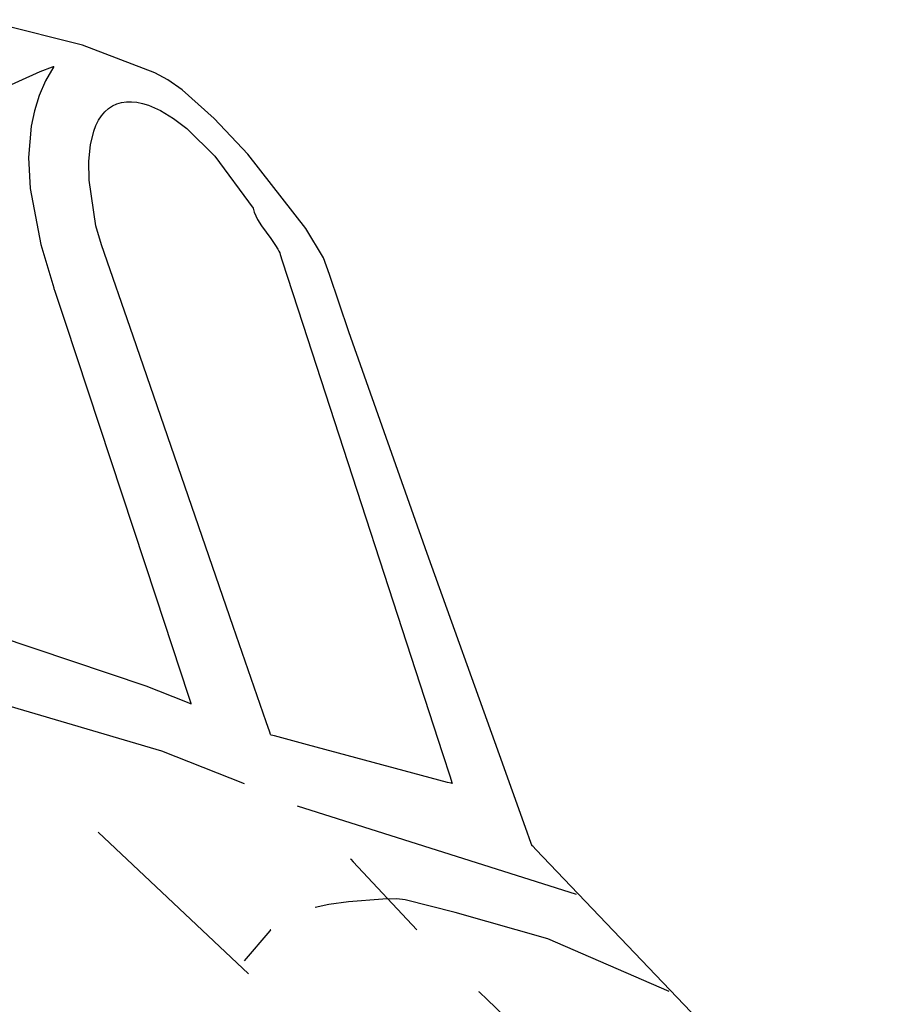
# Model space of a CAD drawing. Extents: x -3.81 to 3.8, y -2.54 to 5.19.
# Tile 80 of 93: x 2.42 to 3, y 0.2 to 0.86. Entities that reach past the tile are written whole.
import ezdxf

# ---------------------------------------------------------------- set-up
doc = ezdxf.new("R2010")
doc.units = 0

msp = doc.modelspace()

# ---------------------------------------------------------------- linework, layer by layer
at = {"layer": 'Layer 1', "color": 7, "linetype": 'CONTINUOUS'}
for p, q in [((2.463854, 0.8413), (2.395963, 0.858412)), ((2.512338, 0.822833), (2.463854, 0.8413)), ((2.375614, 0.796508), (2.435655, 0.823834)), ((2.435655, 0.823834), (2.443852, 0.826771)), ((2.444701, 0.827061), (2.439203, 0.817557)), ((2.443852, 0.826771), (2.44437, 0.826951)), ((2.44437, 0.826951), (2.444629, 0.827041)), ((2.444629, 0.827041), (2.444694, 0.827063)), ((2.444694, 0.827063), (2.444701, 0.827061)), ((2.439203, 0.817557), (2.434926, 0.807675)), ((2.521035, 0.818187), (2.512338, 0.822833)), ((2.530614, 0.811409), (2.521035, 0.818187)), ((2.552006, 0.792301), (2.530614, 0.811409)), ((2.434926, 0.807675), (2.431763, 0.797504)), ((2.431763, 0.797504), (2.42961, 0.787135)), ((2.47898, 0.796756), (2.481448, 0.798936)), ((2.481448, 0.798936), (2.484132, 0.800691)), ((2.484132, 0.800691), (2.48702, 0.80202)), ((2.48702, 0.80202), (2.490103, 0.802927)), ((2.490103, 0.802927), (2.493369, 0.803414)), ((2.493369, 0.803414), (2.496808, 0.803481)), ((2.496808, 0.803481), (2.50041, 0.80313)), ((2.50041, 0.80313), (2.504164, 0.802364)), ((2.504164, 0.802364), (2.50806, 0.801185)), ((2.50806, 0.801185), (2.516232, 0.797591)), ((2.516232, 0.797591), (2.524843, 0.792364)), ((2.472975, 0.787638), (2.474733, 0.791108)), ((2.474733, 0.791108), (2.476738, 0.794147)), ((2.476738, 0.794147), (2.47898, 0.796756)), ((2.524843, 0.792364), (2.533807, 0.785518)), ((2.574456, 0.768392), (2.552006, 0.792301)), ((2.42961, 0.787135), (2.427914, 0.766168)), ((2.471474, 0.783734), (2.472975, 0.787638)), ((2.533807, 0.785518), (2.552458, 0.767024)), ((2.469289, 0.77462), (2.471474, 0.783734)), ((2.468263, 0.763749), (2.469289, 0.77462)), ((2.427914, 0.766168), (2.428995, 0.745499)), ((2.552458, 0.767024), (2.578031, 0.732256)), ((2.613306, 0.718648), (2.574456, 0.768392)), ((2.468479, 0.75111), (2.468263, 0.763749)), ((2.428995, 0.745499), (2.436126, 0.707959)), ((2.472979, 0.720464), (2.468479, 0.75111)), ((2.578031, 0.732256), (2.57883, 0.729581)), ((2.57883, 0.729581), (2.580976, 0.724747)), ((2.476688, 0.707661), (2.472979, 0.720464)), ((2.580976, 0.724747), (2.583685, 0.720375)), ((2.583685, 0.720375), (2.589979, 0.711928)), ((2.625096, 0.699052), (2.613306, 0.718648)), ((2.589979, 0.711928), (2.593156, 0.707311)), ((2.436126, 0.707959), (2.444705, 0.678929)), ((2.497798, 0.646495), (2.476688, 0.707661)), ((2.593156, 0.707311), (2.594664, 0.704785)), ((2.594664, 0.704785), (2.595386, 0.703454)), ((2.595386, 0.703454), (2.595891, 0.702372)), ((2.595891, 0.702372), (2.596225, 0.701343)), ((2.596225, 0.701343), (2.597622, 0.697045)), ((2.629257, 0.687762), (2.625096, 0.699052)), ((2.597622, 0.697045), (2.611391, 0.654681)), ((2.642153, 0.649385), (2.629257, 0.687762)), ((2.444705, 0.678929), (2.444705, 0.678929)), ((2.444705, 0.678929), (2.444705, 0.678929)), ((2.444705, 0.678929), (2.444705, 0.678929)), ((2.444705, 0.678929), (2.444705, 0.678928)), ((2.444705, 0.678928), (2.444706, 0.678926)), ((2.444706, 0.678926), (2.444709, 0.678917)), ((2.444709, 0.678917), (2.444721, 0.678881)), ((2.444721, 0.678881), (2.444848, 0.678495)), ((2.444848, 0.678495), (2.445471, 0.676606)), ((2.445471, 0.676606), (2.452285, 0.655944)), ((2.452285, 0.655944), (2.512914, 0.472098)), ((2.611391, 0.654681), (2.704815, 0.367228)), ((2.564812, 0.452326), (2.497798, 0.646495)), ((2.694535, 0.501157), (2.642153, 0.649385)), ((2.742855, 0.366269), (2.694535, 0.501157)), ((2.512914, 0.472098), (2.534624, 0.406269)), ((2.506465, 0.412412), (2.344046, 0.467072)), ((2.586894, 0.388344), (2.564812, 0.452326)), ((2.533005, 0.401858), (2.506465, 0.412412)), ((2.387087, 0.407374), (2.516883, 0.368939)), ((2.534624, 0.406269), (2.536386, 0.400927)), ((2.535753, 0.400749), (2.533005, 0.401858)), ((2.536403, 0.400486), (2.535753, 0.400749)), ((2.536386, 0.400927), (2.536527, 0.400498)), ((2.536535, 0.400432), (2.536403, 0.400486)), ((2.536527, 0.400498), (2.53655, 0.400427)), ((2.536547, 0.400427), (2.536535, 0.400432)), ((2.53655, 0.400426), (2.536547, 0.400427)), ((2.53655, 0.400427), (2.536551, 0.400426)), ((2.536551, 0.400425), (2.53655, 0.400426)), ((2.536551, 0.400426), (2.536551, 0.400425)), ((2.536551, 0.400425), (2.536551, 0.400425)), ((2.536551, 0.400425), (2.536551, 0.400425)), ((2.536551, 0.400425), (2.536551, 0.400425)), ((2.536551, 0.400425), (2.536551, 0.400425)), ((2.536551, 0.400425), (2.536551, 0.400425)), ((2.536551, 0.400425), (2.536551, 0.400425)), ((2.536551, 0.400425), (2.536551, 0.400425)), ((2.589208, 0.381638), (2.586894, 0.388344)), ((2.589756, 0.380049), (2.589208, 0.381638)), ((2.589868, 0.379726), (2.589756, 0.380049)), ((2.589878, 0.379695), (2.589868, 0.379726)), ((2.589881, 0.379688), (2.589878, 0.379695)), ((2.589882, 0.379686), (2.589881, 0.379688)), ((2.589882, 0.379685), (2.589882, 0.379686)), ((2.589883, 0.379685), (2.589882, 0.379685)), ((2.589882, 0.379685), (2.589882, 0.379685)), ((2.589882, 0.379685), (2.589882, 0.379685)), ((2.589882, 0.379685), (2.589882, 0.379685)), ((2.589882, 0.379685), (2.589882, 0.379685)), ((2.589905, 0.379679), (2.589883, 0.379685)), ((2.590285, 0.379577), (2.589905, 0.379679)), ((2.592356, 0.379021), (2.590285, 0.379577)), ((2.61455, 0.373067), (2.592356, 0.379021)), ((2.685002, 0.354166), (2.61455, 0.373067)), ((2.516883, 0.368939), (2.572106, 0.347094)), ((2.704815, 0.367228), (2.709897, 0.35159)), ((2.760313, 0.317746), (2.742855, 0.366269)), ((2.708217, 0.347937), (2.685002, 0.354166)), ((2.709897, 0.35159), (2.711104, 0.347877)), ((2.71065, 0.347285), (2.708217, 0.347937)), ((2.711226, 0.34713), (2.71065, 0.347285)), ((2.711104, 0.347877), (2.711337, 0.347159)), ((2.711344, 0.347098), (2.711226, 0.34713)), ((2.711337, 0.347159), (2.711355, 0.347104)), ((2.711355, 0.347095), (2.711344, 0.347098)), ((2.711355, 0.347104), (2.711358, 0.347095)), ((2.711357, 0.347095), (2.711355, 0.347095)), ((2.711358, 0.347095), (2.711357, 0.347095)), ((2.711358, 0.347095), (2.711358, 0.347095)), ((2.711358, 0.347095), (2.711358, 0.347094)), ((2.711358, 0.347094), (2.711358, 0.347095)), ((2.711358, 0.347095), (2.711358, 0.347095)), ((2.711358, 0.347094), (2.711358, 0.347094)), ((2.711358, 0.347094), (2.711358, 0.347094)), ((2.711358, 0.347094), (2.711358, 0.347094)), ((2.607657, 0.33228), (2.794315, 0.273024)), ((2.764217, 0.306913), (2.760313, 0.317746)), ((2.474335, 0.314504), (2.575067, 0.219693)), ((2.764582, 0.3059), (2.764217, 0.306913)), ((2.764666, 0.305667), (2.764582, 0.3059)), ((2.764683, 0.30562), (2.764666, 0.305667)), ((2.764685, 0.305616), (2.764683, 0.30562)), ((2.764685, 0.305615), (2.764685, 0.305616)), ((2.764685, 0.305614), (2.764685, 0.305615)), ((2.764687, 0.305612), (2.764685, 0.305614)), ((2.764685, 0.305614), (2.764685, 0.305614)), ((2.764685, 0.305614), (2.764685, 0.305614)), ((2.764685, 0.305614), (2.764685, 0.305614)), ((2.764685, 0.305614), (2.764685, 0.305614)), ((2.764685, 0.305614), (2.764685, 0.305614)), ((2.764685, 0.305614), (2.764685, 0.305614)), ((2.764695, 0.305604), (2.764687, 0.305612)), ((2.764726, 0.305573), (2.764695, 0.305604)), ((2.764851, 0.305443), (2.764726, 0.305573)), ((2.765352, 0.304928), (2.764851, 0.305443)), ((2.767318, 0.302905), (2.765352, 0.304928)), ((2.643213, 0.296724), (2.643213, 0.296724)), ((2.643213, 0.296724), (2.643213, 0.296724)), ((2.643213, 0.296724), (2.643213, 0.296724)), ((2.643213, 0.296724), (2.643213, 0.296724)), ((2.643213, 0.296724), (2.643213, 0.296724)), ((2.643213, 0.296724), (2.643213, 0.296724)), ((2.643213, 0.296724), (2.643213, 0.296724)), ((2.643213, 0.296724), (2.643213, 0.296723)), ((2.643213, 0.296723), (2.64322, 0.296716)), ((2.64322, 0.296716), (2.643255, 0.296679)), ((2.643255, 0.296679), (2.643404, 0.29652)), ((2.999694, 0.059798), (2.767318, 0.302905)), ((2.643404, 0.29652), (2.644988, 0.294831)), ((2.644988, 0.294831), (2.687654, 0.249319)), ((2.628719, 0.26618), (2.619508, 0.264134)), ((2.642018, 0.267996), (2.628719, 0.26618)), ((2.664946, 0.269853), (2.642018, 0.267996)), ((2.67433, 0.270008), (2.664946, 0.269853)), ((2.679928, 0.269289), (2.67433, 0.270008)), ((2.713207, 0.260801), (2.679928, 0.269289)), ((2.775289, 0.243256), (2.713207, 0.260801)), ((2.589172, 0.248491), (2.572106, 0.228583)), ((2.589805, 0.24923), (2.589172, 0.248491)), ((2.589865, 0.249299), (2.589805, 0.24923)), ((2.589879, 0.249315), (2.589865, 0.249299)), ((2.589882, 0.249318), (2.589879, 0.249315)), ((2.589882, 0.249319), (2.589882, 0.249319)), ((2.589882, 0.249319), (2.589882, 0.249319)), ((2.589882, 0.249319), (2.589882, 0.249319)), ((2.589882, 0.249319), (2.589882, 0.249319)), ((2.589882, 0.249319), (2.589882, 0.249319)), ((2.589882, 0.249319), (2.589882, 0.249319)), ((2.589882, 0.249319), (2.589882, 0.249319)), ((2.589882, 0.249319), (2.589882, 0.249318)), ((2.856535, 0.207843), (2.775289, 0.243256)), ((2.729134, 0.207843), (2.729134, 0.207843)), ((2.729134, 0.207843), (2.729134, 0.207843)), ((2.729134, 0.207843), (2.729134, 0.207843)), ((2.729134, 0.207843), (2.729134, 0.207843)), ((2.729134, 0.207843), (2.729134, 0.207842)), ((2.729134, 0.207842), (2.729134, 0.207842)), ((2.729134, 0.207842), (2.729135, 0.207842)), ((2.729135, 0.207842), (2.729136, 0.20784)), ((2.729136, 0.20784), (2.729157, 0.20782)), ((2.729157, 0.20782), (2.729261, 0.207721)), ((2.729261, 0.207721), (2.729708, 0.207294)), ((2.729708, 0.207294), (2.734459, 0.202754)), ((2.734459, 0.202754), (2.862461, 0.080441))]:
    msp.add_line(p, q, dxfattribs=at)

doc.saveas('drawing.dxf')
